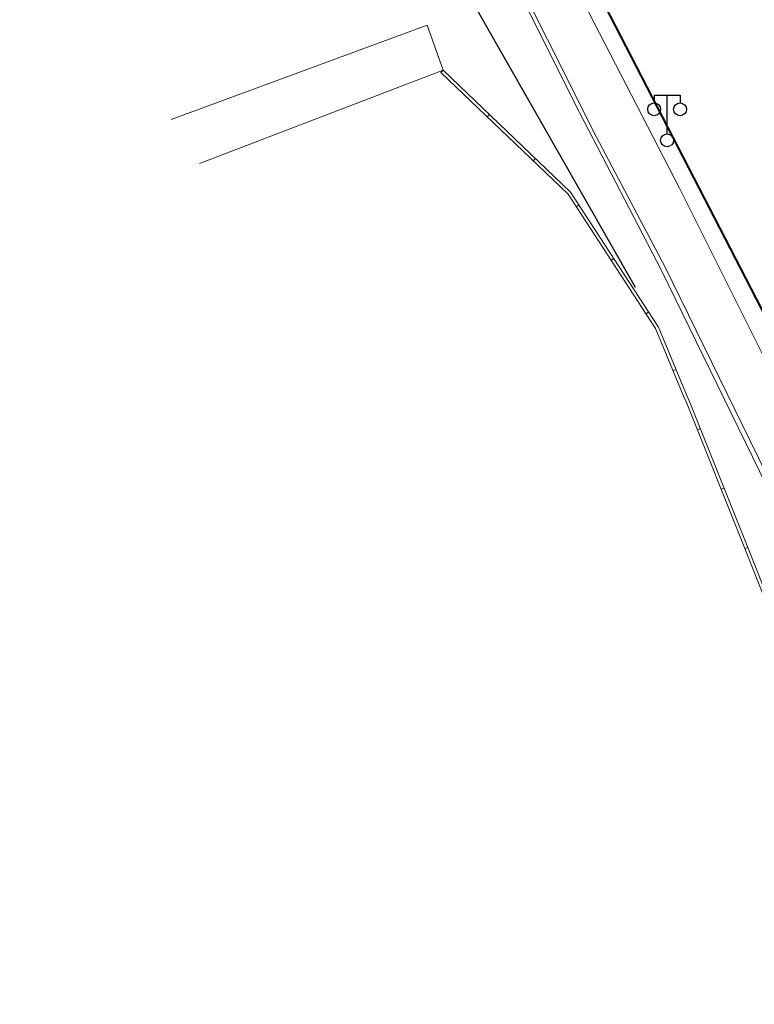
# Model space of a CAD drawing. Extents: x 39508475 to 39522402, y 3783947 to 3795549.
# Tile 175 of 256: x 39518567 to 39518624, y 3790377 to 3790453. Entities that reach past the tile are written whole.
import ezdxf

# ---------------------------------------------------------------- set-up
doc = ezdxf.new("R2010")
doc.units = 0
doc.linetypes.add('X5', pattern=[3, 2, -1])
doc.layers.get('0').update_dxf_attribs({"linetype": 'CONTINUOUS'})
for name, color, linetype in [('DLDW', 14, 'CONTINUOUS'), ('DLSS', 4, 'CONTINUOUS'), ('DMTZ', 3, 'CONTINUOUS'), ('JCDL_DMX_F', 30, 'CONTINUOUS'), ('JCDL_JMDD_F', 231, 'CONTINUOUS'), ('JCDL_JMDX_F', 231, 'CONTINUOUS'), ('JMD', 6, 'CONTINUOUS'), ('断面线', 2, 'CONTINUOUS')]:
    doc.layers.add(name, color=color, linetype=linetype)
doc.layers.add('JCDL_JMDX', color=1, linetype='CONTINUOUS', lineweight=0)
doc.layers.add('JCDL_ZBX', color=3, linetype='CONTINUOUS', lineweight=0)
doc.linetypes.add('X19', pattern='A,4.5,[145,symbolx.shx,S=1,R=0,X=0,Y=1],4.5,-0.5,[146,symbolx.shx,S=1,R=0,X=0,Y=0],-0.5', length=10)
doc.linetypes.add('X35', pattern='A,2,[150,AAA.SHX,S=1,R=0,X=0,Y=1],2,[177,AAA.SHX,S=1,R=0,X=0,Y=0.8],1e-09', length=4)
doc.linetypes.add('X49', pattern='A,0,[5,symbolt.shx,S=1,R=0,X=0,Y=0],-10', length=10)

# ---------------------------------------------------------------- blocks, each defined once
blk = doc.blocks.new('3521000')
at = {"color": 0}
for p, q in [((-1, 3.5), (1, 3.5)), ((0, 0.5), (0, 3.5))]:
    blk.add_line(p, q, dxfattribs=at)
at = {"color": 0, "linetype": 'Continuous', "flags": 128}
for points in [[(-1, 3.5), (-1, 2.9)], [(1, 3.5), (1, 2.9)]]:
    blk.add_lwpolyline(points, dxfattribs=at)
at = {"color": 0}
for centre in [(-1, 2.4), (1, 2.4), (0, 0)]:
    blk.add_circle(centre, 0.5, dxfattribs=at)

msp = doc.modelspace()

# ---------------------------------------------------------------- linework, layer by layer
at = {"layer": 'DLSS', "linetype": 'Continuous', "lineweight": 40}
for points in [[(39518588.51795, 3790500), (39518627.598, 3790424.281), (39518632.779, 3790413.48901), (39518638.137, 3790399.506), (39518640.76893, 3790392.35271)], [(39518588.51795, 3790500), (39518627.598, 3790424.281), (39518632.779, 3790413.48901), (39518638.137, 3790399.506), (39518642.022, 3790388.947), (39518646.35134, 3790376.80065)]]:
    msp.add_lwpolyline(points, dxfattribs=at)
at = {"layer": 'DLSS', "color": 114, "linetype": 'X49', "lineweight": 0, "true_color": 0x009944}
msp.add_lwpolyline([(39518597.52799, 3790479.681), (39518603.65557, 3790467.77865), (39518618.0502, 3790439.86029), (39518624.45716, 3790427.04775), (39518630.16698, 3790416.32284), (39518631.80444, 3790413.07973), (39518635.20324, 3790403.97098), (39518639.2003, 3790393.02856)], dxfattribs=at)
at = {"layer": 'DMTZ', "linetype": 'X35', "lineweight": 0}
msp.add_lwpolyline([(39518633.73625, 3790395.38277), (39518628.542, 3790409.14), (39518616.624, 3790433.564), (39518610.32599, 3790445.70899), (39518584.919, 3790496.46999), (39518584.8123, 3790496.39449)], dxfattribs=at)
at = {"layer": 'JCDL_DMX_F', "color": 3, "linetype": 'X35', "lineweight": 0}
msp.add_lwpolyline([(39518584.8123, 3790496.39449), (39518584.919, 3790496.46999), (39518610.32599, 3790445.70899), (39518616.624, 3790433.564), (39518628.542, 3790409.14), (39518636.361, 3790388.43101), (39518639.95043, 3790378.28689)], dxfattribs=at)
at = {"layer": 'JCDL_JMDX', "color": 6, "linetype": 'X19', "lineweight": 0}
msp.add_lwpolyline([(39518585.166, 3790496.604), (39518611.62699, 3790443.804), (39518616.93201, 3790433.764), (39518628.93201, 3790409.245), (39518636.654, 3790388.492), (39518640.31873, 3790378.20137)], dxfattribs=at)
at = {"layer": 'JCDL_JMDX', "color": 6, "linetype": 'Continuous', "lineweight": 0}
for points in [[(39518599.79899, 3790448.97701), (39518599.62618, 3790448.79635)], [(39518635.4545, 3790379.33081), (39518633.76714, 3790383.63469), (39518633.02724, 3790385.98152), (39518628.57233, 3790398.18905), (39518623.08926, 3790412.01394), (39518618.58459, 3790423.28979), (39518618.39271, 3790423.74942), (39518616.19702, 3790429.00879), (39518609.442, 3790439.40675), (39518599.62618, 3790448.79635)], [(39518635.74991, 3790379.26222), (39518634.00301, 3790383.718), (39518633.264, 3790386.062), (39518628.806, 3790398.278), (39518623.32154, 3790412.1064), (39518618.81604, 3790423.38433), (39518618.62341, 3790423.84573), (39518616.419, 3790429.12599), (39518609.63581, 3790439.56732), (39518599.79899, 3790448.97701)], [(39518603.36625, 3790445.56465), (39518603.19344, 3790445.38399)], [(39518606.9335, 3790442.15229), (39518606.76069, 3790441.97163)], [(39518610.28789, 3790438.56358), (39518610.07824, 3790438.42738)], [(39518612.97723, 3790434.4239), (39518612.76758, 3790434.2877)], [(39518615.66656, 3790430.28421), (39518615.45692, 3790430.14802)], [(39518617.78873, 3790425.84506), (39518617.55802, 3790425.74874)], [(39518619.65817, 3790421.27634), (39518619.42602, 3790421.18359)], [(39518621.48957, 3790416.69207), (39518621.25742, 3790416.59932)], [(39518623.32098, 3790412.10781), (39518623.08882, 3790412.01506)]]:
    msp.add_lwpolyline(points, dxfattribs=at)
at = {"layer": 'JCDL_JMDX_F', "linetype": 'X5', "lineweight": 0}
for points in [[(39518588.51795, 3790500), (39518627.598, 3790424.281), (39518632.779, 3790413.48901), (39518638.137, 3790399.506), (39518640.76893, 3790392.35271)], [(39518588.51795, 3790500), (39518627.598, 3790424.281), (39518632.779, 3790413.48901), (39518638.137, 3790399.506), (39518642.022, 3790388.947), (39518646.35134, 3790376.80065)]]:
    msp.add_lwpolyline(points, dxfattribs=at)
at = {"layer": 'JCDL_ZBX', "color": 114, "linetype": 'X49', "lineweight": 0, "true_color": 0x009944}
msp.add_lwpolyline([(39518597.52799, 3790479.681), (39518603.65557, 3790467.77865), (39518618.0502, 3790439.86029), (39518624.45716, 3790427.04775), (39518630.16698, 3790416.32284), (39518631.80444, 3790413.07973), (39518635.20324, 3790403.97098), (39518639.2206, 3790392.97299), (39518644.15795, 3790378.94861), (39518644.72658, 3790377.1779)], dxfattribs=at)
at = {"layer": 'JMD', "linetype": 'X19', "lineweight": 0}
msp.add_lwpolyline([(39518585.166, 3790496.604), (39518611.62699, 3790443.804), (39518616.93201, 3790433.764), (39518628.93201, 3790409.245), (39518634.15755, 3790395.20125)], dxfattribs=at)
at = {"layer": 'JMD', "color": 6, "linetype": 'Continuous', "lineweight": 0}
for points in [[(39518598.563, 3790452.45699), (39518578.78126, 3790445.16829)], [(39518578.78126, 3790445.16829), (39518598.563, 3790452.45699), (39518599.79899, 3790448.97701), (39518580.96642, 3790441.75702)]]:
    msp.add_lwpolyline(points, dxfattribs=at)
at = {"layer": '断面线', "flags": 128}
msp.add_lwpolyline([(39518614.63907, 3790432.18186), (39518409.86463, 3790791.38871)], dxfattribs=at)

# ---------------------------------------------------------------- block references
at = {"layer": 'DLDW'}
msp.add_blockref('3521000', (39518617.092, 3790443.557), dxfattribs=at)
at = {"layer": 'JCDL_JMDD_F'}
msp.add_blockref('3521000', (39518617.092, 3790443.557), dxfattribs=at)

doc.saveas('drawing.dxf')
